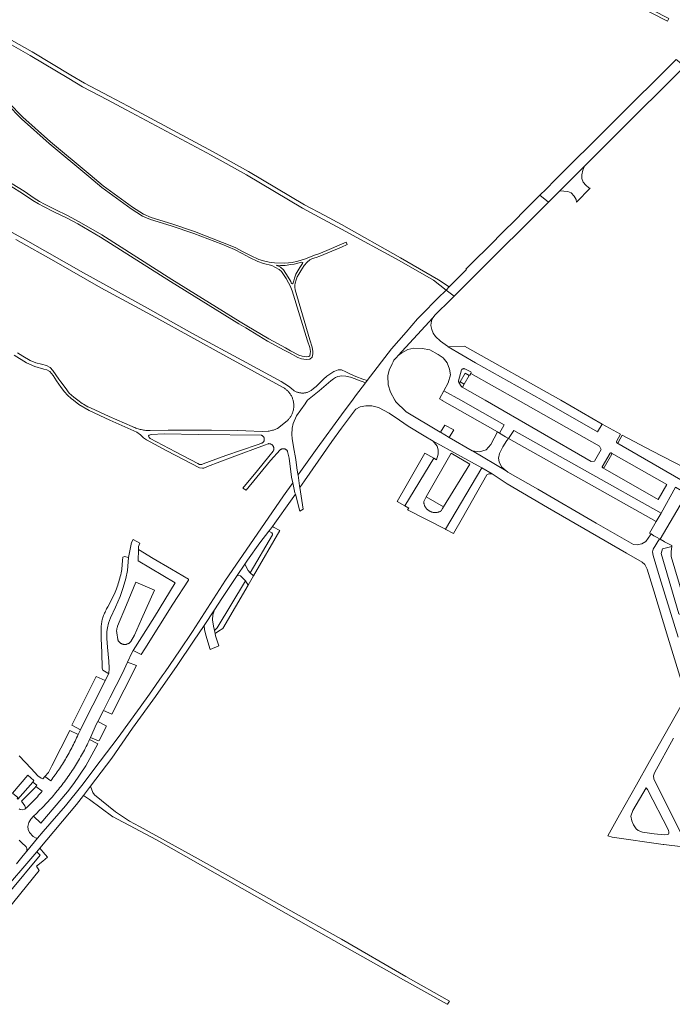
# Model space of a CAD drawing. Extents: x 146402 to 164798, y 455483 to 464134.
# Tile 52 of 256: x 153334 to 153670, y 460189 to 460696. Entities that reach past the tile are written whole.
import ezdxf

# ---------------------------------------------------------------- set-up
doc = ezdxf.new("R2010")
doc.units = 0
doc.header["$LTSCALE"] = 0.2
for name, color, linetype, lineweight in [('B-XX-VH-VERHARDING_ASFALT-GV', 252, 'CONTINUOUS', 18), ('B-XX-VH-VERHARDING_BETONSTRAATSTEEN-GV', 252, 'CONTINUOUS', 18), ('B-XX-VH-VERHARDING_FUNDERING_ZAND-GV', 252, 'CONTINUOUS', 18), ('B-XX-VH-VERHARDING_TEGEL-GV', 252, 'CONTINUOUS', 18)]:
    doc.layers.add(name, color=color, linetype=linetype, lineweight=lineweight)

msp = doc.modelspace()

# ---------------------------------------------------------------- linework, layer by layer
at = {"layer": 'B-XX-VH-VERHARDING_ASFALT-GV'}
for points in [[(153667.894, 460695.274), (153668.577, 460696.61), (153642.862, 460709.764), (153597.338, 460732.936), (153578.088, 460742.833), (153577.402, 460741.499), (153596.655, 460731.601), (153642.18, 460708.428)], [(153602.081, 460605.602), (153606.553, 460602.097), (153612.418, 460607.935), (153625.069, 460620.529), (153645.046, 460640.414), (153672.482, 460667.725), (153676.623, 460671.847), (153672.971, 460674.914), (153672.339, 460675.445), (153607.782, 460611.274), (153607.489, 460610.983), (153605.264, 460608.769)]]:
    msp.add_lwpolyline(points, close=True, dxfattribs=at)
for points in [[(153579.718, 460583.266), (153579.68, 460583.126), (153564.032, 460567.579), (153564.275, 460567.319), (153562.089, 460565.075), (153555.443, 460558.361), (153553.844, 460556.705), (153558.028, 460553.608), (153566.517, 460562.224), (153568.072, 460563.793), (153568.346, 460564.065), (153606.553, 460602.097), (153602.081, 460605.602), (153598.185, 460601.725), (153596.567, 460600.116), (153586.688, 460590.103)], [(153586.089, 460589.638), (153579.718, 460583.266)]]:
    msp.add_lwpolyline(points, dxfattribs=at)
msp.add_lwpolyline([(153586.688, 460590.103, -0.0920654), (153586.089, 460589.638)], format="xyb", dxfattribs=at)
at = {"layer": 'B-XX-VH-VERHARDING_BETONSTRAATSTEEN-GV'}
for points in [[(153612.418, 460607.935), (153614.505, 460607.695), (153616.575, 460607.598), (153618.277, 460606.825), (153619.796, 460605.181), (153620.722, 460603.413), (153620.882, 460602.054), (153628.007, 460609.168), (153627.395, 460609.395), (153625.749, 460610.775), (153624.328, 460612.398), (153623.66, 460614.249), (153623.738, 460616.118), (153624.304, 460618.458), (153625.069, 460620.529)], [(153612.89, 460500), (153563.34, 460527.901), (153554.934, 460527.575), (153568.966, 460519.251), (153603.218, 460500), (153631.852, 460483.76), (153634.205, 460487.792)], [(153562.883, 460516.302), (153563.028, 460516.302), (153563.173, 460516.286), (153563.315, 460516.255), (153563.442, 460516.212), (153566.497, 460514.646), (153566.711, 460514.359), (153566.698, 460514.12), (153566.555, 460513.845), (153590.88, 460500), (153632.846, 460476.345), (153633.691, 460474.682), (153630.232, 460468.679), (153628.568, 460468.514), (153573.979, 460500), (153562.128, 460506.821), (153561.52, 460507.266), (153560.344, 460509.242), (153560.274, 460509.649), (153560.275, 460510.091), (153561.814, 460515.644), (153561.894, 460515.766), (153561.986, 460515.878), (153562.09, 460515.979), (153562.205, 460516.069), (153562.328, 460516.145), (153562.46, 460516.207), (153562.597, 460516.254), (153562.739, 460516.286)], [(153565.629, 460512.856), (153563.613, 460513.916), (153561.086, 460509.491), (153561.065, 460509.478), (153563.112, 460508.332)], [(153590.88, 460500), (153566.555, 460513.845), (153566.084, 460512.938), (153565.629, 460512.856), (153563.112, 460508.332), (153562.271, 460506.821), (153562.128, 460506.821), (153573.979, 460500), (153628.568, 460468.514), (153630.232, 460468.679), (153633.691, 460474.682), (153632.846, 460476.345)], [(153561.315, 460500), (153552.707, 460504.897), (153550.427, 460500.735), (153551.595, 460500.071), (153551.72, 460500), (153551.845, 460499.929), (153580.253, 460483.776), (153581.326, 460483.139), (153583.71, 460487.326)], [(153581.326, 460483.139), (153580.253, 460483.776), (153576.912, 460477.271), (153574.461, 460474.564), (153570.993, 460473.512), (153567.269, 460474.044), (153567.394, 460473.97), (153584.654, 460463.749), (153582.271, 460465.7), (153581.118, 460468.38), (153580.801, 460470.268), (153581.304, 460472.538), (153583.089, 460476.082), (153585.165, 460479.261), (153586.024, 460480.397), (153584.467, 460481.276)], [(153664.483, 460441.967), (153588.689, 460484.53), (153586.024, 460480.397), (153661.96, 460437.52)], [(153572.13, 460465.164), (153547.229, 460479.034), (153549.177, 460476.363), (153549.667, 460474.435), (153549.769, 460472.215), (153548.809, 460469.424), (153547.406, 460470.212), (153532.563, 460445.705), (153534.639, 460444.527), (153533.941, 460443.594), (153553.413, 460433.691)], [(153659.793, 460474.001), (153644.491, 460482.093), (153642.477, 460478.294), (153642.418, 460478.223), (153642.347, 460478.163), (153642.267, 460478.116), (153642.18, 460478.083), (153642.089, 460478.066), (153641.997, 460478.065), (153641.905, 460478.08), (153641.817, 460478.11), (153641.736, 460478.154), (153674.627, 460459.135), (153677.889, 460464.64), (153676.778, 460465.234)], [(153547.406, 460470.212), (153542.845, 460472.776), (153533.294, 460456.022), (153528.672, 460447.914), (153532.563, 460445.705)], [(153543.605, 460450.282), (153556.441, 460472.717), (153566.045, 460467.19), (153552.476, 460445.099), (153552.036, 460444.374), (153551.246, 460443.074), (153550.981, 460442.919), (153550.709, 460442.778), (153550.429, 460442.651), (153550.144, 460442.539), (153549.853, 460442.442), (153549.557, 460442.361), (153549.258, 460442.294), (153548.955, 460442.244), (153548.651, 460442.209), (153548.345, 460442.191), (153548.038, 460442.188), (153547.731, 460442.201), (153547.426, 460442.231), (153547.123, 460442.276), (153546.822, 460442.337), (153546.525, 460442.413), (153546.233, 460442.505), (153545.945, 460442.612), (153545.664, 460442.734), (153545.389, 460442.871), (153545.122, 460443.021), (153544.863, 460443.185), (153544.613, 460443.363), (153544.372, 460443.553), (153544.142, 460443.756), (153543.923, 460443.97), (153543.715, 460444.196), (153543.519, 460444.432), (153543.336, 460444.678), (153543.166, 460444.933), (153543.009, 460445.196), (153542.866, 460445.468), (153542.738, 460445.747), (153542.624, 460446.031), (153542.526, 460446.322), (153542.442, 460446.617), (153542.375, 460446.916), (153542.323, 460447.218), (153542.286, 460447.523), (153542.266, 460447.829), (153542.263, 460447.902), (153543.199, 460449.562)], [(153566.045, 460467.19), (153556.441, 460472.717), (153543.605, 460450.282), (153552.476, 460445.099)], [(153638.577, 460472.907), (153638.664, 460472.915), (153638.751, 460472.906), (153638.834, 460472.881), (153638.912, 460472.842), (153667.459, 460456.681), (153662.995, 460448.891), (153634.51, 460465.284), (153634.424, 460465.328), (153634.348, 460465.385), (153634.282, 460465.455), (153634.228, 460465.534), (153634.188, 460465.621), (153634.165, 460465.708), (153638.283, 460472.732), (153638.343, 460472.795), (153638.414, 460472.847), (153638.492, 460472.885)], [(153667.459, 460456.681), (153638.912, 460472.842), (153638.982, 460472.789), (153639.041, 460472.724), (153639.086, 460472.65), (153639.118, 460472.568), (153639.134, 460472.483), (153639.135, 460472.395), (153639.119, 460472.309), (153639.088, 460472.228), (153639.072, 460472.197), (153635.132, 460465.405), (153635.058, 460465.344), (153634.975, 460465.296), (153634.885, 460465.263), (153634.791, 460465.244), (153634.696, 460465.242), (153634.601, 460465.255), (153634.51, 460465.284), (153662.995, 460448.891)], [(153577.506, 460462.062), (153572.13, 460465.164), (153553.413, 460433.691), (153553.729, 460433.53), (153557.557, 460431.502), (153562.187, 460439.558), (153574.86, 460461.608), (153575.857, 460462.087)], [(153677.8, 460451.87), (153671.998, 460455.209), (153664.483, 460441.967), (153661.96, 460437.52), (153658.614, 460431.623), (153659.348, 460431.168), (153660.817, 460430.259), (153662.538, 460429.289), (153663.684, 460428.633), (153664.014, 460428.444)], [(153708.82, 460449.522), (153703.432, 460452.467), (153685.783, 460422.291), (153679.962, 460411.725), (153679.576, 460405.425), (153675.898, 460398.834), (153669.751, 460419.532), (153669.748, 460422.163), (153670.067, 460424.687), (153665.294, 460423.599), (153665.169, 460423.57), (153664.552, 460421.186), (153673.695, 460390.128), (153675.162, 460389.194)], [(153402.964, 460418.558), (153395.424, 460423.131), (153395.282, 460417.423), (153414.348, 460406.08), (153403.557, 460388.557), (153392.713, 460371.14), (153396.834, 460369.042), (153398.71, 460372.094), (153413.057, 460394.968), (153421.061, 460407.356), (153421.186, 460407.895), (153412.425, 460413.075)], [(153390.308, 460419.088), (153388.156, 460419.657), (153387.368, 460419.172), (153387.206, 460417.459), (153386.79, 460413.056), (153386.773, 460412.963), (153386.603, 460412.036), (153386.418, 460411.113), (153386.216, 460410.193), (153385.999, 460409.277), (153385.766, 460408.365), (153385.518, 460407.456), (153385.255, 460406.552), (153384.976, 460405.653), (153384.682, 460404.758), (153384.373, 460403.869), (153384.049, 460402.984), (153383.71, 460402.106), (153383.356, 460401.233), (153381.143, 460396.567), (153379.625, 460393.695), (153379.597, 460393.65), (153379.279, 460393.125), (153378.974, 460392.592), (153378.684, 460392.051), (153378.407, 460391.503), (153378.146, 460390.948), (153377.898, 460390.386), (153377.666, 460389.818), (153377.448, 460389.244), (153377.245, 460388.665), (153377.057, 460388.08), (153376.885, 460387.491), (153376.728, 460386.898), (153376.587, 460386.301), (153376.461, 460385.7), (153376.351, 460385.096), (153376.257, 460384.49), (153376.179, 460383.881), (153376.116, 460383.27), (153376.219, 460377.354), (153376.486, 460370.075), (153376.755, 460362.115), (153377.062, 460361.112), (153379.575, 460359.468), (153380.185, 460359.29), (153380.358, 460362.141), (153380.171, 460365.637), (153379.402, 460372.914), (153379.141, 460377.324), (153379.102, 460379.117), (153379.079, 460381.018), (153379.38, 460382.901), (153379.931, 460385.233), (153380.929, 460387.924), (153383.48, 460393.434), (153385.889, 460398.962), (153387.51, 460403.555), (153388.826, 460408.202), (153389.678, 460412.417)], [(153451.845, 460412.352), (153450.224, 460415.612), (153446.273, 460409.808), (153447.986, 460409.641), (153450.43, 460406.975), (153451.851, 460404.88), (153454.618, 460409.642), (153452.923, 460411.135)], [(153389.149, 460394.756), (153394.036, 460406.421), (153403.637, 460402.157), (153396.947, 460387.315), (153393.254, 460379.095), (153391.414, 460375.863), (153391.264, 460375.667), (153391.102, 460375.481), (153390.928, 460375.306), (153390.742, 460375.142), (153390.547, 460374.99), (153390.343, 460374.852), (153390.129, 460374.727), (153389.909, 460374.616), (153389.681, 460374.52), (153389.448, 460374.439), (153389.21, 460374.372), (153388.968, 460374.322), (153388.723, 460374.287), (153388.477, 460374.268), (153388.23, 460374.265), (153387.983, 460374.278), (153387.738, 460374.307), (153387.495, 460374.352), (153387.255, 460374.413), (153387.02, 460374.488), (153386.79, 460374.579), (153386.567, 460374.685), (153386.351, 460374.804), (153386.143, 460374.938), (153385.944, 460375.085), (153385.755, 460375.244), (153385.577, 460375.415), (153385.41, 460375.597), (153385.255, 460375.79), (153385.113, 460375.992), (153384.985, 460376.203), (153384.871, 460376.422), (153384.771, 460376.648), (153384.688, 460376.87), (153384.179, 460380.312), (153384.153, 460380.678), (153384.143, 460381.046), (153384.149, 460381.413), (153384.17, 460381.78), (153384.208, 460382.146), (153384.262, 460382.51), (153384.331, 460382.871), (153384.515, 460383.582), (153384.53, 460383.629)], [(153403.637, 460402.157), (153394.036, 460406.421), (153389.149, 460394.756), (153384.53, 460383.629), (153384.515, 460383.582), (153384.331, 460382.871), (153384.262, 460382.51), (153384.208, 460382.146), (153384.17, 460381.78), (153384.149, 460381.413), (153384.143, 460381.046), (153384.153, 460380.678), (153384.179, 460380.312), (153384.688, 460376.87), (153384.771, 460376.648), (153384.871, 460376.422), (153384.985, 460376.203), (153385.113, 460375.992), (153385.255, 460375.79), (153385.41, 460375.597), (153385.577, 460375.415), (153385.755, 460375.244), (153385.944, 460375.085), (153386.143, 460374.938), (153386.351, 460374.804), (153386.567, 460374.685), (153386.79, 460374.579), (153387.02, 460374.488), (153387.255, 460374.413), (153387.495, 460374.352), (153387.738, 460374.307), (153387.983, 460374.278), (153388.23, 460374.265), (153388.477, 460374.268), (153388.723, 460374.287), (153388.968, 460374.322), (153389.21, 460374.372), (153389.448, 460374.439), (153389.681, 460374.52), (153389.909, 460374.616), (153390.129, 460374.727), (153390.343, 460374.852), (153390.547, 460374.99), (153390.742, 460375.142), (153390.928, 460375.306), (153391.102, 460375.481), (153391.264, 460375.667), (153391.414, 460375.863), (153393.254, 460379.095), (153396.947, 460387.315)], [(153433.746, 460389.505), (153434.515, 460392.145), (153429.191, 460384.032), (153429.203, 460383.907), (153429.386, 460382.034), (153430.061, 460379.085), (153432.294, 460371.643), (153436.804, 460373.567), (153435.09, 460378.758), (153434.824, 460379.94), (153434.472, 460381.501), (153433.976, 460383.703), (153433.456, 460386.908)], [(153394.385, 460363.508), (153389.791, 460365.236), (153387.109, 460359.457), (153380.593, 460346.749), (153377.287, 460340.239), (153381.711, 460338.378)], [(153378.212, 460355.727), (153373.533, 460357.758), (153361.113, 460332.684), (153365.522, 460330.356), (153365.585, 460330.481), (153378.149, 460355.602)], [(153378.788, 460332.339), (153374.426, 460334.607), (153373.774, 460333.323), (153370.677, 460326.316), (153374.842, 460324.693), (153375.075, 460324.783), (153378.807, 460331.891)], [(153374.521, 460323.174), (153370.235, 460325.317), (153369.799, 460324.402), (153369.356, 460323.491), (153368.905, 460322.583), (153368.448, 460321.678), (153367.983, 460320.778), (153367.511, 460319.881), (153367.032, 460318.987), (153366.547, 460318.098), (153366.054, 460317.212), (153365.554, 460316.331), (153365.047, 460315.453), (153364.533, 460314.579), (153364.013, 460313.71), (153363.485, 460312.844), (153362.951, 460311.983), (153362.41, 460311.126), (153361.862, 460310.273), (153361.308, 460309.425), (153360.747, 460308.581), (153360.179, 460307.741), (153359.604, 460306.906), (153359.023, 460306.076), (153358.436, 460305.25), (153357.842, 460304.429), (153357.241, 460303.612), (153356.634, 460302.801), (153356.021, 460301.994), (153355.401, 460301.192), (153354.775, 460300.395), (153354.143, 460299.602), (153353.504, 460298.815), (153352.86, 460298.033), (153352.209, 460297.256), (153351.552, 460296.485), (153350.889, 460295.718), (153350.22, 460294.957), (153349.545, 460294.201), (153348.864, 460293.45), (153348.177, 460292.705), (153347.484, 460291.965), (153346.786, 460291.231), (153346.081, 460290.502), (153345.371, 460289.779), (153344.655, 460289.061), (153343.934, 460288.349), (153343.207, 460287.643), (153342.475, 460286.943), (153341.736, 460286.248), (153341.331, 460285.871), (153345.025, 460282.293), (153358.779, 460298.376), (153362.158, 460302.675), (153368.347, 460311.788)], [(153364.337, 460327.976), (153359.962, 460329.977), (153350.741, 460311.824), (153349.001, 460308.255), (153347.222, 460306.289), (153350.227, 460304.09), (153350.73, 460304.751), (153351.307, 460305.523), (153351.878, 460306.299), (153352.442, 460307.08), (153352.999, 460307.866), (153353.551, 460308.657), (153354.095, 460309.451), (153354.633, 460310.251), (153355.164, 460311.055), (153355.689, 460311.863), (153356.206, 460312.675), (153356.717, 460313.492), (153357.222, 460314.313), (153357.719, 460315.139), (153358.209, 460315.968), (153358.693, 460316.801), (153359.17, 460317.638), (153359.639, 460318.48), (153360.102, 460319.325), (153360.558, 460320.174), (153361.006, 460321.026), (153361.448, 460321.883), (153361.882, 460322.743), (153362.309, 460323.606), (153362.729, 460324.474), (153363.142, 460325.344), (153363.548, 460326.218), (153363.946, 460327.095)], [(153341.57, 460304.164), (153338.464, 460306.89), (153330.577, 460297.782), (153333.242, 460295.4), (153332.828, 460294.937), (153333.192, 460294.607), (153340.941, 460303.447)], [(153345.865, 460298.73), (153342.529, 460301.1), (153342.009, 460300.525), (153335.059, 460293.623), (153336.836, 460291.123), (153337.207, 460290.099), (153336.941, 460289.495), (153337.203, 460289.739), (153337.905, 460290.399), (153338.602, 460291.064), (153339.293, 460291.736), (153339.979, 460292.413), (153340.658, 460293.096), (153341.332, 460293.784), (153342.001, 460294.478), (153342.663, 460295.177), (153343.32, 460295.882), (153343.971, 460296.593), (153344.616, 460297.309), (153345.255, 460298.03)], [(153650.041, 460288.726), (153656.852, 460300.466), (153657.576, 460299.594), (153668.266, 460278.64), (153668.538, 460277.566), (153668.538, 460277.093), (153668.266, 460276.568), (153667.619, 460276.361), (153666.243, 460276.264), (153660.999, 460276.781), (153655.004, 460277.663), (153652.789, 460278.401), (153651.731, 460279.316), (153650.269, 460281.378), (153649.481, 460283.403), (153648.966, 460285.922)]]:
    msp.add_lwpolyline(points, close=True, dxfattribs=at)
for points in [[(153673.319, 460377.985), (153667.326, 460397.417), (153663.243, 460410.806), (153660.367, 460420.019), (153660.075, 460422.015), (153660.509, 460423.269), (153663.684, 460428.633), (153662.538, 460429.289), (153660.817, 460430.259), (153659.348, 460431.168), (153659.077, 460430.679), (153656.678, 460427.313), (153654.692, 460426.035), (153652.133, 460425.517), (153650.319, 460425.834), (153644.258, 460429.187), (153631.141, 460436.745), (153601.083, 460454.292), (153585.555, 460463.012), (153585.41, 460463.131), (153584.654, 460463.749), (153567.394, 460473.97), (153567.269, 460474.044), (153555.428, 460480.922), (153550.874, 460483.568), (153550.748, 460483.641), (153533.304, 460494), (153533.184, 460494.117), (153527.753, 460499.397), (153527.496, 460499.875), (153527.429, 460500), (153527.362, 460500.125), (153525.181, 460504.183), (153524.029, 460508.037), (153523.885, 460512.533), (153524.547, 460515.479), (153525.961, 460518.866), (153526.473, 460519.866), (153526.945, 460520.643), (153528.095, 460521.922), (153528.21, 460522.047), (153529.181, 460523.106), (153546.932, 460542.467), (153548.139, 460543.959), (153550.378, 460546.199), (153554.019, 460549.725), (153558.028, 460553.608), (153553.844, 460556.705), (153549.571, 460552.608), (153546.774, 460549.86), (153546.612, 460549.69), (153544.03, 460546.991), (153539.02, 460541.911), (153533.324, 460535.072), (153525.682, 460526.542), (153513.171, 460510.205), (153512.304, 460509.072), (153507.104, 460502.282), (153505.53, 460500.125), (153505.439, 460500), (153505.348, 460499.875), (153500, 460492.543), (153487.453, 460475.343), (153478.034, 460462.141), (153477.563, 460461.467), (153478.36, 460455.988), (153478.51, 460455.034), (153480.958, 460458.572), (153495.003, 460478.772), (153500, 460485.617), (153507.063, 460495.293), (153507.304, 460495.428), (153509.497, 460496.662), (153512.455, 460497.198), (153515.637, 460497.136), (153519.05, 460496.257), (153524.528, 460493.358), (153529.735, 460489.771), (153534.33, 460486.606), (153542.54, 460481.739), (153547.229, 460479.034), (153572.13, 460465.164), (153577.506, 460462.062), (153585.338, 460456.951), (153605.963, 460444.863), (153646.765, 460421.227), (153654.728, 460416.7), (153656.118, 460415.424), (153657.306, 460413.029), (153660.79, 460401.87), (153668.022, 460378.091), (153674.869, 460355.718)], [(153674.627, 460459.135), (153641.736, 460478.154), (153641.663, 460478.212), (153641.602, 460478.282), (153641.554, 460478.361), (153641.519, 460478.447), (153641.501, 460478.538), (153641.497, 460478.631), (153641.51, 460478.721), (153643.631, 460482.592), (153634.205, 460487.792), (153631.852, 460483.76), (153603.218, 460500), (153568.966, 460519.251), (153554.934, 460527.575), (153554.801, 460527.654), (153554.446, 460527.865), (153550.91, 460530.46), (153548.379, 460532.815), (153547.154, 460534.522), (153546.397, 460536.427), (153545.892, 460538.505), (153545.936, 460538.845), (153546.036, 460539.611), (153546.202, 460540.884), (153546.932, 460542.467), (153529.181, 460523.106), (153530.962, 460524.496), (153534.185, 460526.246), (153537.273, 460526.833), (153541.526, 460526.731), (153545.428, 460525.994), (153549.656, 460523.65), (153551.228, 460522.64), (153552.29, 460521.957), (153554.375, 460519.281), (153555.618, 460516.123), (153556.079, 460513.046), (153554.925, 460508.948), (153552.707, 460504.897), (153561.315, 460500), (153583.71, 460487.326), (153581.326, 460483.139), (153584.467, 460481.276), (153586.024, 460480.397), (153588.689, 460484.53), (153664.483, 460441.967), (153671.998, 460455.209)], [(153325.124, 460246.775), (153335.91, 460259.086), (153343.001, 460267.524), (153344.615, 460269.445), (153363.509, 460291.928), (153367.039, 460296.573), (153370.624, 460301.289), (153381.604, 460315.735), (153392.328, 460331.135), (153404.081, 460347.511), (153415.326, 460363.428), (153423.767, 460375.923), (153429.191, 460384.032), (153434.515, 460392.145), (153438.244, 460397.877), (153444.481, 460407.176), (153446.273, 460409.808), (153450.224, 460415.612), (153451.582, 460417.606), (153457.965, 460426.54), (153462.597, 460432.571), (153463.427, 460433.651), (153464.394, 460434.99), (153465.626, 460436.696), (153473.701, 460448.083), (153476.163, 460451.641), (153475.976, 460452.329), (153474.848, 460457.589), (153470.121, 460450.835), (153454.659, 460428.393), (153440.17, 460407.34), (153423.217, 460381.034), (153416.431, 460370.975), (153409.193, 460360.246), (153407.629, 460358.042), (153400.993, 460348.692), (153396.185, 460341.917), (153384.901, 460326.305), (153375.739, 460314.095), (153366.185, 460301.604), (153357.726, 460291.147), (153346.246, 460278.03), (153343.454, 460274.532), (153337.969, 460267.852), (153335.973, 460265.666), (153334.623, 460263.944), (153332.619, 460261.389)], [(153677.8, 460451.87), (153664.014, 460428.444), (153666.119, 460427.238), (153666.244, 460427.175), (153670.005, 460425.29), (153670.067, 460424.687), (153669.748, 460422.163), (153669.751, 460419.532), (153675.898, 460398.834)], [(153333.87, 460273.533), (153335.111, 460272.303), (153337.626, 460270.099), (153337.931, 460269.191), (153337.969, 460267.852), (153343.454, 460274.532), (153342.656, 460274.595), (153341.211, 460275.334), (153339.335, 460277.459), (153338.54, 460279.042), (153338.485, 460280.56), (153338.906, 460282.523), (153339.975, 460284.376), (153341.331, 460285.871), (153341.736, 460286.248), (153342.475, 460286.943), (153343.207, 460287.643), (153343.934, 460288.349), (153344.655, 460289.061), (153345.371, 460289.779), (153346.081, 460290.502), (153346.786, 460291.231), (153347.484, 460291.965), (153348.177, 460292.705), (153348.864, 460293.45), (153349.545, 460294.201), (153350.22, 460294.957), (153350.889, 460295.718), (153351.552, 460296.485), (153352.209, 460297.256), (153352.86, 460298.033), (153353.504, 460298.815), (153354.143, 460299.602), (153354.775, 460300.395), (153355.401, 460301.192), (153356.021, 460301.994), (153356.634, 460302.801), (153357.241, 460303.612), (153357.842, 460304.429), (153358.436, 460305.25), (153359.023, 460306.076), (153359.604, 460306.906), (153360.179, 460307.741), (153360.747, 460308.581), (153361.308, 460309.425), (153361.862, 460310.273), (153362.41, 460311.126), (153362.951, 460311.983), (153363.485, 460312.844), (153364.013, 460313.71), (153364.533, 460314.579), (153365.047, 460315.453), (153365.554, 460316.331), (153366.054, 460317.212), (153366.547, 460318.098), (153367.032, 460318.987), (153367.511, 460319.881), (153367.983, 460320.778), (153368.448, 460321.678), (153368.905, 460322.583), (153369.356, 460323.491), (153369.799, 460324.402), (153370.235, 460325.317), (153370.677, 460326.316), (153373.774, 460333.323), (153374.426, 460334.607), (153377.287, 460340.239), (153380.593, 460346.749), (153387.109, 460359.457), (153389.791, 460365.236), (153391.998, 460369.992), (153392.713, 460371.14), (153403.557, 460388.557), (153414.348, 460406.08), (153395.282, 460417.423), (153395.424, 460423.131), (153395.463, 460424.72), (153395.997, 460426.371), (153392.733, 460428.267), (153391.869, 460426.837), (153390.308, 460419.088), (153389.678, 460412.417), (153388.826, 460408.202), (153387.51, 460403.555), (153385.889, 460398.962), (153383.48, 460393.434), (153380.929, 460387.924), (153379.931, 460385.233), (153379.38, 460382.901), (153379.079, 460381.018), (153379.102, 460379.117), (153379.141, 460377.324), (153379.402, 460372.914), (153380.171, 460365.637), (153380.358, 460362.141), (153380.185, 460359.29), (153378.212, 460355.727), (153378.149, 460355.602), (153365.585, 460330.481), (153365.522, 460330.356), (153364.337, 460327.976), (153363.946, 460327.095), (153363.548, 460326.218), (153363.142, 460325.344), (153362.729, 460324.474), (153362.309, 460323.606), (153361.882, 460322.743), (153361.448, 460321.883), (153361.006, 460321.026), (153360.558, 460320.174), (153360.102, 460319.325), (153359.639, 460318.48), (153359.17, 460317.638), (153358.693, 460316.801), (153358.209, 460315.968), (153357.719, 460315.139), (153357.222, 460314.313), (153356.717, 460313.492), (153356.206, 460312.675), (153355.689, 460311.863), (153355.164, 460311.055), (153354.633, 460310.251), (153354.095, 460309.451), (153353.551, 460308.657), (153352.999, 460307.866), (153352.442, 460307.08), (153351.878, 460306.299), (153351.307, 460305.523), (153350.73, 460304.751), (153350.227, 460304.09), (153347.222, 460306.289), (153346.154, 460305.107), (153345.194, 460305.434), (153343.613, 460306.65), (153340.037, 460310.425), (153333.864, 460316.982)], [(153675.332, 460343.744), (153668.861, 460332.277), (153658.544, 460314.035), (153651.793, 460302.003), (153643.078, 460286.558), (153637.068, 460275.752), (153639.314, 460274.961), (153665.667, 460271.3), (153665.792, 460271.212), (153665.917, 460271.266), (153702.308, 460266.757)], [(153674.462, 460277.457), (153660.72, 460305.06), (153660.669, 460306.606), (153661.189, 460308.111), (153670.951, 460325.961)], [(153330.577, 460297.782), (153338.464, 460306.89), (153341.57, 460304.164), (153340.941, 460303.447), (153343.123, 460301.756), (153342.529, 460301.1), (153345.865, 460298.73), (153345.255, 460298.03), (153344.616, 460297.309), (153343.971, 460296.593), (153343.32, 460295.882), (153342.663, 460295.177), (153342.001, 460294.478), (153341.332, 460293.784), (153340.658, 460293.096), (153339.979, 460292.413), (153339.293, 460291.736), (153338.602, 460291.064), (153337.905, 460290.399), (153337.203, 460289.739), (153336.941, 460289.495), (153335.734, 460289.157), (153334.5, 460289.244), (153333.86, 460289.658)]]:
    msp.add_lwpolyline(points, dxfattribs=at)
at = {"layer": 'B-XX-VH-VERHARDING_FUNDERING_ZAND-GV'}
for points in [[(153315.44, 460691.249), (153339.625, 460677.579), (153359.538, 460665.644), (153366.61, 460661.5), (153379.36, 460654.769), (153389.01, 460649.572), (153432.87, 460626.189), (153450.96, 460616.063), (153479.814, 460598.942), (153490.314, 460593.32), (153500, 460588.152), (153529.605, 460572.001), (153547.34, 460561.84), (153553.844, 460556.705), (153555.443, 460558.361), (153549.897, 460562.105), (153530.403, 460573.407), (153500, 460590.507), (153491.293, 460595.152), (153480.835, 460600.752), (153451.998, 460617.863), (153433.866, 460628.012), (153389.991, 460651.403), (153380.337, 460656.602), (153367.62, 460663.316), (153360.597, 460667.431), (153340.67, 460679.374), (153316.474, 460693.051)], [(153323.553, 460614.055), (153335.736, 460606.548), (153340.943, 460602.953), (153343.817, 460601.248), (153346.457, 460599.802), (153351.866, 460597.098), (153358.259, 460593.947), (153364.221, 460590.813), (153375.777, 460584.064), (153411.81, 460561.114), (153447.045, 460539.347), (153450.619, 460537.28), (153461.858, 460530.454), (153470.476, 460525.842), (153473.119, 460524.428), (153477.396, 460521.971), (153479.352, 460521.447), (153481.793, 460521.034), (153483.657, 460521.256), (153484.874, 460522.259), (153485.095, 460523.985), (153485.234, 460525.203), (153484.842, 460527.359), (153483.695, 460531.115), (153476.148, 460556.955), (153475.9, 460558.254), (153475.915, 460559.352), (153476.039, 460560.389), (153476.612, 460562.013), (153477.168, 460563.622), (153477.957, 460565.046), (153478.963, 460566.686), (153480.696, 460569.424), (153482.243, 460571.095), (153483.697, 460572.271), (153485.059, 460573.044), (153486.915, 460573.632), (153488.718, 460574.257), (153492.843, 460575.87), (153500, 460578.911), (153502.807, 460580.161), (153502.262, 460581.472), (153500, 460580.387), (153492.33, 460577.128), (153488.215, 460575.519), (153486.544, 460574.839), (153484.254, 460573.988), (153481.469, 460572.874), (153477.447, 460571.667), (153474.538, 460570.986), (153470.671, 460570.708), (153465.349, 460570.832), (153462.641, 460571.11), (153460.476, 460571.605), (153457.302, 460572.535), (153453.04, 460574.551), (153449.349, 460576.519), (153445.212, 460578.713), (153438.657, 460581.335), (153424.273, 460586.977), (153412.537, 460590.951), (153401.994, 460594.157), (153398.043, 460595.833), (153392.269, 460599.48), (153377.227, 460610.453), (153370.508, 460616.063), (153350.04, 460633.068), (153335.907, 460645.782), (153328.412, 460653.308)], [(153327.675, 460652.517), (153335.163, 460644.999), (153349.334, 460632.251), (153369.817, 460615.233), (153376.562, 460609.601), (153391.662, 460598.586), (153397.541, 460594.873), (153401.625, 460593.141), (153412.207, 460589.923), (153423.903, 460585.962), (153438.26, 460580.331), (153444.757, 460577.732), (153448.842, 460575.566), (153452.555, 460573.585), (153456.84, 460571.559), (153459.826, 460570.46), (153464.111, 460569.408), (153467.762, 460567.444), (153469, 460566.33), (153471.413, 460562.648), (153472.713, 460560.513), (153473.456, 460559.028), (153474.508, 460556.429), (153482.475, 460530.67), (153483.604, 460527.173), (153483.929, 460525.224), (153483.806, 460524.141), (153483.651, 460522.934), (153483.125, 460522.501), (153481.825, 460522.346), (153479.628, 460522.718), (153477.896, 460523.182), (153473.749, 460525.564), (153471.089, 460526.988), (153462.502, 460531.582), (153451.269, 460538.405), (153447.712, 460540.463), (153412.501, 460562.214), (153376.454, 460585.173), (153364.851, 460591.949), (153358.848, 460595.105), (153352.443, 460598.261), (153347.06, 460600.953), (153344.46, 460602.377), (153341.645, 460604.047), (153336.447, 460607.637), (153324.194, 460615.186)], [(153331.333, 460523.256), (153337.746, 460519.336), (153342.077, 460517.486), (153346.629, 460516.06), (153348.14, 460515.692), (153349.701, 460514.81), (153351.49, 460512.745), (153353.152, 460510.025), (153355.545, 460506.524), (153357.333, 460504.332), (153358.794, 460502.695), (153360.708, 460500.882), (153361.838, 460500), (153364.627, 460497.861), (153369.977, 460494.681), (153380.62, 460489.774), (153394.547, 460483.53), (153396.415, 460482.225), (153397.942, 460480.723), (153399.468, 460479.614), (153410.023, 460474.062), (153426.86, 460465.242), (153428.438, 460465.084), (153429.048, 460465.121), (153430.965, 460465.861), (153443.63, 460470.64), (153460.201, 460476.97), (153462.171, 460477.655), (153462.373, 460477.677), (153462.575, 460477.683), (153462.777, 460477.672), (153462.978, 460477.646), (153463.176, 460477.604), (153463.37, 460477.546), (153463.559, 460477.473), (153463.917, 460477.284), (153464.084, 460477.169), (153464.241, 460477.041), (153464.387, 460476.901), (153464.522, 460476.75), (153464.645, 460476.589), (153464.754, 460476.419), (153464.85, 460476.24), (153464.931, 460476.055), (153464.998, 460475.863), (153465.049, 460475.667), (153465.084, 460475.468), (153465.104, 460475.266), (153465.108, 460475.064), (153465.096, 460474.862), (153465.067, 460474.661), (153465.023, 460474.464), (153464.964, 460474.27), (153464.89, 460474.082), (153464.801, 460473.9), (153464.726, 460473.771), (153462.598, 460471.005), (153456.68, 460463.82), (153449.062, 460454.785), (153450.803, 460453.713), (153463.392, 460469.052), (153468.364, 460474.496), (153468.522, 460474.617), (153468.689, 460474.726), (153468.864, 460474.821), (153469.047, 460474.902), (153469.235, 460474.968), (153469.428, 460475.019), (153469.624, 460475.054), (153469.823, 460475.073), (153470.022, 460475.077), (153470.222, 460475.064), (153470.419, 460475.036), (153470.613, 460474.992), (153470.804, 460474.932), (153470.989, 460474.858), (153471.167, 460474.769), (153471.337, 460474.666), (153471.499, 460474.549), (153471.651, 460474.421), (153471.792, 460474.28), (153471.921, 460474.129), (153472.038, 460473.967), (153472.141, 460473.797), (153472.185, 460473.715), (153472.945, 460470.203), (153474.243, 460460.411), (153474.848, 460457.589), (153475.976, 460452.329), (153476.163, 460451.641), (153478.549, 460442.846), (153480.266, 460443.889), (153478.51, 460455.034), (153478.36, 460455.988), (153477.563, 460461.467), (153477.5, 460461.897), (153477.012, 460465.308), (153476.407, 460469.532), (153475.192, 460476.11), (153474.573, 460480.304), (153474.442, 460482.473), (153474.561, 460485.593), (153475.111, 460488.051), (153476.716, 460491.999), (153481.167, 460498.194), (153481.768, 460499.103), (153482.408, 460500), (153488.385, 460504.865), (153494.387, 460509.97), (153495.904, 460510.991), (153496.863, 460511.703), (153497.977, 460512.26), (153499.029, 460512.445), (153500, 460512.589), (153502.19, 460512.52), (153504.647, 460511.894), (153506.892, 460511.056), (153509.054, 460510.218), (153511.069, 460509.507), (153512.304, 460509.072), (153513.171, 460510.205), (153510.998, 460510.817), (153507.396, 460512.285), (153504.647, 460513.462), (153502.179, 460514.672), (153500, 460515.695), (153498.147, 460515.679), (153496.492, 460515.06), (153495.981, 460514.766), (153494.403, 460513.837), (153492.469, 460512.445), (153490.752, 460510.898), (153489.393, 460509.619), (153488.188, 460508.472), (153486.84, 460507.187), (153485.568, 460506.112), (153484.275, 460505.018), (153483.963, 460504.831), (153483.643, 460504.657), (153483.316, 460504.498), (153482.982, 460504.353), (153482.297, 460504.109), (153481.948, 460504.009), (153481.594, 460503.925), (153481.236, 460503.856), (153480.876, 460503.804), (153480.514, 460503.767), (153480.151, 460503.746), (153479.788, 460503.741), (153479.424, 460503.752), (153479.061, 460503.779), (153478.7, 460503.822), (153478.341, 460503.881), (153477.985, 460503.955), (153477.632, 460504.046), (153477.284, 460504.151), (153476.941, 460504.272), (153476.604, 460504.408), (153476.272, 460504.558), (153475.948, 460504.723), (153475.631, 460504.902), (153475.323, 460505.095), (153475.023, 460505.301), (153474.987, 460505.326), (153472.576, 460507.301), (153468.805, 460509.672), (153450.789, 460519.432), (153422.906, 460534.584), (153399.957, 460547.38), (153367.142, 460565.639), (153337.241, 460582.711), (153305.516, 460599.929)], [(153332.213, 460582.79), (153353.045, 460571.141), (153376.079, 460557.916), (153404.284, 460542.584), (153440.309, 460522.821), (153469.818, 460506.634), (153470.177, 460506.43), (153470.527, 460506.212), (153470.868, 460505.981), (153471.2, 460505.737), (153471.523, 460505.479), (153471.835, 460505.21), (153472.137, 460504.929), (153472.427, 460504.636), (153472.707, 460504.332), (153472.974, 460504.018), (153473.228, 460503.693), (153473.47, 460503.359), (153473.699, 460503.016), (153473.914, 460502.664), (153474.116, 460502.304), (153474.304, 460501.936), (153474.477, 460501.562), (153474.635, 460501.181), (153474.779, 460500.794), (153474.907, 460500.402), (153475.022, 460500), (153475.332, 460497.813), (153475.353, 460497.413), (153475.358, 460497.012), (153475.348, 460496.61), (153475.321, 460496.21), (153475.279, 460495.81), (153475.221, 460495.413), (153475.147, 460495.018), (153475.058, 460494.626), (153474.953, 460494.238), (153474.833, 460493.854), (153474.698, 460493.475), (153474.548, 460493.102), (153474.383, 460492.734), (153474.205, 460492.374), (153474.011, 460492.021), (153473.805, 460491.675), (153473.584, 460491.338), (153473.351, 460491.01), (153473.105, 460490.692), (153472.846, 460490.383), (153472.576, 460490.085), (153472.294, 460489.798), (153472.001, 460489.522), (153471.961, 460489.487), (153466.896, 460485.567), (153466.508, 460485.361), (153466.112, 460485.168), (153465.71, 460484.99), (153465.301, 460484.827), (153464.887, 460484.678), (153464.468, 460484.545), (153464.044, 460484.426), (153463.185, 460484.235), (153462.75, 460484.163), (153462.314, 460484.107), (153462.112, 460484.086), (153459.118, 460484.026), (153450.729, 460484.317), (153446.477, 460484.464), (153433.066, 460484.703), (153410.636, 460484.653), (153401.457, 460484.382), (153400.877, 460484.392), (153400.298, 460484.417), (153399.142, 460484.515), (153398.566, 460484.588), (153397.992, 460484.676), (153397.421, 460484.78), (153396.853, 460484.9), (153396.288, 460485.035), (153395.728, 460485.185), (153395.171, 460485.351), (153394.619, 460485.532), (153394.073, 460485.728), (153393.531, 460485.938), (153392.996, 460486.164), (153392.811, 460486.246), (153392.161, 460486.527), (153380.231, 460491.686), (153370.754, 460496.076), (153369.354, 460496.718), (153367.111, 460498.011), (153366.41, 460498.415), (153364.115, 460500), (153362.031, 460501.65), (153359.739, 460503.715), (153357.572, 460506.612), (153355.318, 460509.534), (153354.298, 460510.856), (153352.743, 460513.06), (153351.288, 460515.428), (153349.928, 460516.914), (153348.064, 460517.946), (153345.419, 460518.601), (153342.447, 460519.231), (153339.525, 460520.566), (153335.785, 460522.657), (153333.153, 460524.52)]]:
    msp.add_lwpolyline(points, dxfattribs=at)
for points in [[(153475.56, 460570.12), (153478.808, 460571.048), (153479.52, 460571.11), (153479.984, 460570.955), (153479.891, 460570.399), (153478.499, 460568.48), (153476.457, 460564.984), (153475.745, 460562.973), (153475.312, 460561.518), (153474.956, 460559.971), (153474.647, 460559.933), (153474.337, 460560.103), (153474.09, 460560.575), (153473.864, 460561.15), (153472.525, 460563.35), (153470.006, 460567.193), (153468.494, 460568.554), (153466.306, 460569.565), (153468.443, 460569.439), (153470.98, 460569.501), (153473.858, 460569.934)], [(153401.858, 460482.473), (153408.588, 460482.718), (153426.213, 460482.453), (153458.719, 460481.987), (153458.892, 460481.922), (153459.059, 460481.842), (153459.218, 460481.749), (153459.369, 460481.641), (153459.51, 460481.522), (153459.64, 460481.39), (153459.758, 460481.248), (153459.864, 460481.096), (153459.956, 460480.936), (153460.034, 460480.768), (153460.097, 460480.595), (153460.145, 460480.416), (153460.178, 460480.234), (153460.194, 460480.05), (153460.195, 460479.865), (153460.18, 460479.681), (153460.148, 460479.499), (153460.102, 460479.321), (153460.04, 460479.147), (153459.963, 460478.979), (153459.872, 460478.819), (153459.767, 460478.667), (153459.65, 460478.525), (153459.521, 460478.393), (153459.381, 460478.273), (153459.231, 460478.166), (153459.072, 460478.072), (153458.906, 460477.992), (153458.854, 460477.971), (153456.507, 460477.141), (153440.419, 460471.637), (153428.738, 460467.254), (153427.932, 460466.948), (153426.803, 460467.017), (153425.887, 460467.427), (153414.453, 460473.534), (153401.457, 460480.39), (153400.846, 460480.819), (153400.684, 460481.249), (153400.629, 460481.715), (153400.879, 460482.092)], [(153371.803, 460298.048), (153370.624, 460301.289), (153367.039, 460296.573), (153370.082, 460294.358), (153382.153, 460285.573), (153382.278, 460285.507), (153384.586, 460284.295), (153390.781, 460281.044), (153404.744, 460273.715), (153471.519, 460235.813), (153484.098, 460228.581), (153500, 460219.599), (153525.818, 460205.015), (153530.264, 460202.353), (153554.314, 460189.073), (153554.507, 460188.966), (153555.549, 460190.554), (153533.061, 460203.264), (153500, 460222.448), (153472.375, 460237.966), (153426.06, 460263.825), (153395.902, 460280.54), (153390.768, 460283.326), (153383.551, 460288.141), (153372.667, 460296.866)]]:
    msp.add_lwpolyline(points, close=True, dxfattribs=at)
at = {"layer": 'B-XX-VH-VERHARDING_TEGEL-GV'}
for points in [[(153563.112, 460508.332), (153561.065, 460509.478), (153560.823, 460509.336), (153560.703, 460509.325), (153560.344, 460509.242), (153561.52, 460507.266), (153562.128, 460506.821), (153562.271, 460506.821)], [(153557.743, 460484.729), (153553.228, 460487.17), (153550.874, 460483.568), (153555.428, 460480.922)], [(153464.996, 460434.611), (153464.394, 460434.99), (153463.427, 460433.651), (153462.597, 460432.571), (153464.137, 460431.761), (153464.461, 460431.313), (153464.462, 460430.704), (153452.923, 460411.135), (153454.618, 460409.642), (153468.126, 460432.892)], [(153451.851, 460404.88), (153450.43, 460406.975), (153435.961, 460382.774), (153434.959, 460381.875), (153434.472, 460381.501), (153434.824, 460379.94), (153436.525, 460381.109), (153438.869, 460382.536)], [(153346.35, 460267.305), (153344.615, 460269.445), (153343.001, 460267.524), (153344.809, 460265.748), (153328.753, 460246.595), (153310.118, 460224.362), (153314.356, 460221.18), (153344.252, 460257.894), (153342.903, 460260.043), (153346.196, 460262.74), (153348.464, 460264.695)]]:
    msp.add_lwpolyline(points, close=True, dxfattribs=at)

doc.saveas('drawing.dxf')
